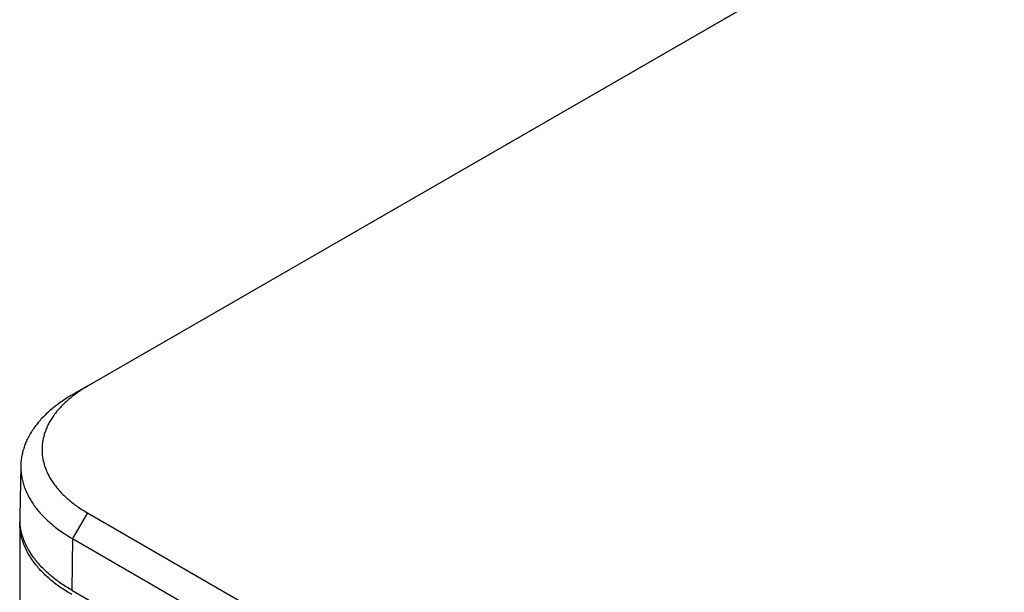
# Model space of a CAD drawing. Header units: inches. Extents: x 0 to 34, y 0 to 22.
# Tile 21 of 26: x 26.8 to 28.7, y 18 to 19.1. Entities that reach past the tile are written whole.
import ezdxf

# ---------------------------------------------------------------- set-up
doc = ezdxf.new("R2010")
doc.units = ezdxf.units.IN
doc.header["$LTSCALE"] = 1.87
doc.header["$MEASUREMENT"] = 0
doc.layers.get('0').update_dxf_attribs({"linetype": 'CONTINUOUS'})

msp = doc.modelspace()

# ---------------------------------------------------------------- linework, layer by layer
at = {"color": 7, "linetype": 'CONTINUOUS'}
for p, q in [((30.1653, 20.2503), (26.9638, 18.4018)), ((30.1369, 20.2345), (26.9355, 18.386)), ((26.9638, 18.4018), (26.9355, 18.386)), ((26.8381, 18.2526), (26.836, 18.1562)), ((26.9638, 18.1629), (26.9355, 18.1144)), ((26.9638, 18.1629), (28.96, 17.0103)), ((26.836, 18.1456), (26.836, 17.3744)), ((26.9355, 18.1144), (26.934, 18.0172)), ((26.9355, 18.1144), (28.9317, 16.9619)), ((26.934, 18.0172), (28.9302, 16.8646))]:
    msp.add_line(p, q, dxfattribs=at)
for centre, radius, start, end in [((26.9477, 18.1538), 0.1117, 178.7773, 184.175), ((26.9476, 18.1456), 0.1116, 178.4779, 179.9998)]:
    msp.add_arc(centre, radius, start, end, dxfattribs=at)
for points, knots in [([(26.9638, 18.4018), (26.9605, 18.3999), (26.9539, 18.3959), (26.9445, 18.3896), (26.9357, 18.3831), (26.9274, 18.3763), (26.9197, 18.3693), (26.9126, 18.3621), (26.9062, 18.3547), (26.9003, 18.3471), (26.8952, 18.3394), (26.8906, 18.3315), (26.8868, 18.3235), (26.8836, 18.3154), (26.8812, 18.3072), (26.8794, 18.299), (26.8783, 18.2907), (26.878, 18.2824), (26.8783, 18.274), (26.8794, 18.2658), (26.8812, 18.2575), (26.8836, 18.2493), (26.8868, 18.2412), (26.8906, 18.2332), (26.8952, 18.2253), (26.9003, 18.2176), (26.9062, 18.21), (26.9126, 18.2026), (26.9197, 18.1954), (26.9274, 18.1884), (26.9357, 18.1816), (26.9445, 18.1751), (26.9539, 18.1688), (26.9605, 18.1649), (26.9638, 18.1629)], [0, 0, 0, 0, 0.037619, 0.074283, 0.109981, 0.144712, 0.178484, 0.211313, 0.243228, 0.274269, 0.304489, 0.333952, 0.362736, 0.390932, 0.41864, 0.445973, 0.473051, 0.5, 0.526949, 0.554027, 0.58136, 0.609068, 0.637264, 0.666048, 0.695511, 0.725731, 0.756772, 0.788687, 0.821516, 0.855288, 0.890019, 0.925717, 0.962381, 1, 1, 1, 1]), ([(26.9355, 18.386), (26.9317, 18.3838), (26.9244, 18.3794), (26.9139, 18.3724), (26.904, 18.3651), (26.8947, 18.3575), (26.886, 18.3497), (26.878, 18.3417), (26.8707, 18.3334), (26.8641, 18.3249), (26.8582, 18.3163), (26.8531, 18.3075), (26.8486, 18.2986), (26.845, 18.2895), (26.8421, 18.2804), (26.8399, 18.2712), (26.8385, 18.2619), (26.8381, 18.2557), (26.8381, 18.2526)], [0, 0, 0, 0, 0.075077, 0.148288, 0.219604, 0.28902, 0.35655, 0.422224, 0.486097, 0.548244, 0.608763, 0.667776, 0.725431, 0.781896, 0.837365, 0.892051, 0.946182, 1, 1, 1, 1]), ([(26.8381, 18.2526), (26.838, 18.2494), (26.8382, 18.243), (26.8392, 18.2334), (26.8411, 18.2239), (26.8438, 18.2144), (26.8473, 18.205), (26.8516, 18.1958), (26.8567, 18.1866), (26.8626, 18.1777), (26.8692, 18.1689), (26.8766, 18.1603), (26.8847, 18.152), (26.8936, 18.1439), (26.9031, 18.136), (26.9133, 18.1285), (26.9241, 18.1212), (26.9316, 18.1167), (26.9355, 18.1144)], [0, 0, 0, 0, 0.053989, 0.10818, 0.162834, 0.218204, 0.274524, 0.332008, 0.390847, 0.451206, 0.513222, 0.577006, 0.642644, 0.710197, 0.779703, 0.851177, 0.924615, 1, 1, 1, 1]), ([(26.934, 18.009), (26.9302, 18.0112), (26.9227, 18.0157), (26.912, 18.0229), (26.9019, 18.0304), (26.8924, 18.0381), (26.8836, 18.0461), (26.8755, 18.0544), (26.8681, 18.0629), (26.8614, 18.0715), (26.8555, 18.0804), (26.8503, 18.0894), (26.8459, 18.0986), (26.8423, 18.1078), (26.8395, 18.1172), (26.8375, 18.1266), (26.8363, 18.1361), (26.836, 18.1425), (26.836, 18.1456)], [0, 0, 0, 0, 0.075233, 0.14856, 0.219957, 0.289421, 0.356964, 0.422623, 0.486453, 0.548536, 0.608976, 0.667902, 0.725471, 0.781863, 0.83728, 0.891946, 0.946102, 1, 1, 1, 1]), ([(26.934, 18.0172), (26.9304, 18.0192), (26.9233, 18.0235), (26.9131, 18.0303), (26.9035, 18.0373), (26.8944, 18.0446), (26.8859, 18.0521), (26.878, 18.0599), (26.8708, 18.0678), (26.8642, 18.076), (26.8583, 18.0843), (26.853, 18.0927), (26.8484, 18.1013), (26.8446, 18.11), (26.8414, 18.1188), (26.8389, 18.1277), (26.8372, 18.1367), (26.8365, 18.1427), (26.8363, 18.1456)], [0, 0, 0, 0, 0.0747, 0.147612, 0.218713, 0.287997, 0.355474, 0.42117, 0.48513, 0.547417, 0.608117, 0.667333, 0.725194, 0.781846, 0.837458, 0.892217, 0.946325, 1, 1, 1, 1])]:
    msp.add_open_spline(points, degree=3, knots=knots, dxfattribs=at)

doc.saveas('drawing.dxf')
